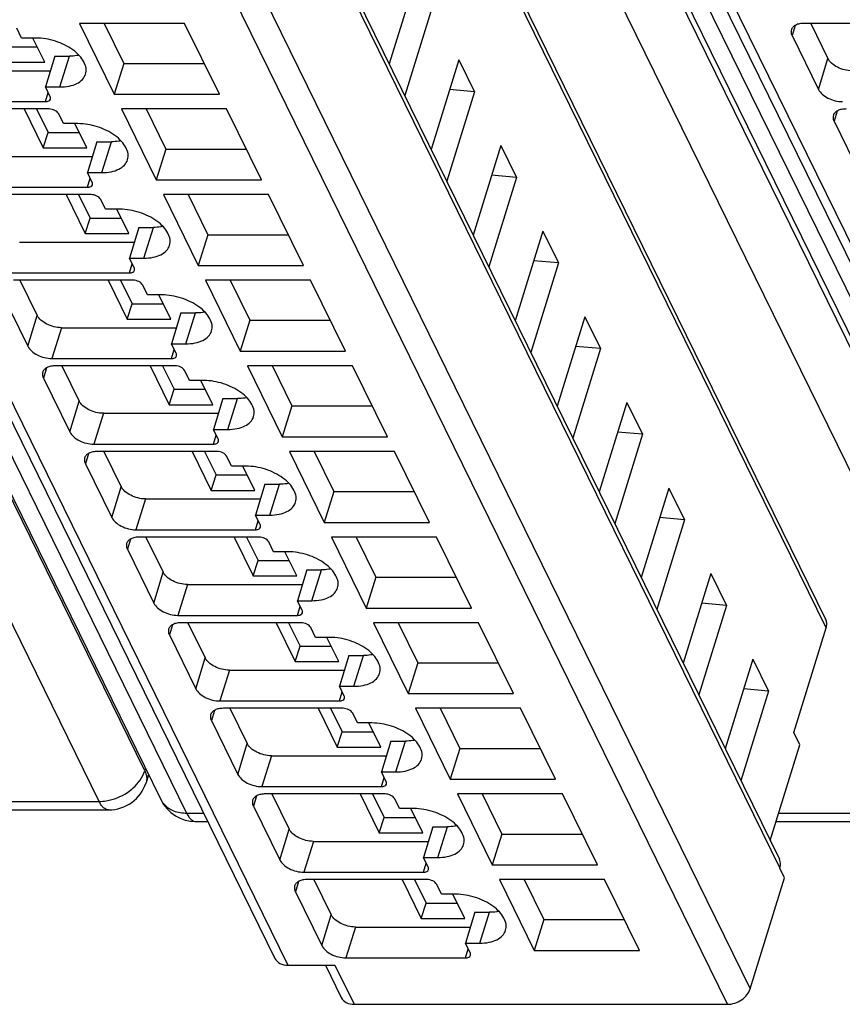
# Model space of a CAD drawing. Header units: millimetres. Extents: x 0 to 594, y 0 to 420.
# Tile 14 of 236: x 180 to 194, y 28 to 45. Entities that reach past the tile are written whole.
import ezdxf

# ---------------------------------------------------------------- set-up
doc = ezdxf.new("R2010")
doc.units = ezdxf.units.MM
doc.header["$LTSCALE"] = 32.67
doc.layers.get('0').update_dxf_attribs({"linetype": 'CONTINUOUS'})

msp = doc.modelspace()

# ---------------------------------------------------------------- linework, layer by layer
at = {"color": 9, "linetype": 'CONTINUOUS'}
for p, q in [((182.20061, 32.30583), (164.35277, 68.6759)), ((197.77452, 32.10772), (179.92668, 68.4778)), ((181.42657, 31.78795), (163.57871, 68.15806)), ((165.06263, 67.95995), (182.91049, 31.58985)), ((197.00048, 31.58985), (179.15263, 67.95995)), ((180.59786, 67.95995), (198.44572, 31.58985)), ((193.74649, 34.72941), (179.22649, 64.31805)), ((192.96261, 30.66302), (178.23925, 60.66606)), ((177.57534, 58.94662), (192.46138, 28.61205)), ((192.07367, 28.35094), (177.18763, 58.68551)), ((170.39013, 58.02246), (184.62542, 29.01399)), ((185.92536, 58.02246), (200.16065, 29.01399)), ((193.22313, 44.93411), (193.16977, 44.76144)), ((180.76338, 43.89119), (180.92476, 44.41341)), ((193.61716, 43.84975), (193.77854, 44.37197)), ((180.51697, 43.64255), (180.56442, 43.7961)), ((193.93489, 43.48369), (193.88153, 43.31102)), ((181.47514, 42.44077), (181.63652, 42.96298)), ((181.22874, 42.19212), (181.27619, 42.34568)), ((182.18691, 40.99034), (182.34828, 41.51256)), ((181.9405, 40.7417), (181.98795, 40.89526)), ((182.89867, 39.53992), (183.06005, 40.06214)), ((180.21723, 39.49848), (180.37861, 40.0207)), ((180.78731, 39.81349), (180.62593, 39.29128)), ((182.65226, 39.29128), (182.69972, 39.44483)), ((180.53496, 39.13242), (180.4816, 38.95975)), ((180.92899, 38.04806), (181.09037, 38.57027)), ((183.61044, 38.0895), (183.77181, 38.61172)), ((181.49907, 38.36307), (181.33769, 37.84085)), ((183.36403, 37.84085), (183.41148, 37.99441)), ((181.24672, 37.682), (181.19336, 37.50933)), ((181.64076, 36.59763), (181.80213, 37.11985)), ((184.3222, 36.63907), (184.48358, 37.16129)), ((182.21084, 36.91265), (182.04946, 36.39043)), ((184.07579, 36.39043), (184.12325, 36.54399)), ((181.95849, 36.23157), (181.90513, 36.0589)), ((185.03396, 35.18865), (185.19534, 35.71087)), ((182.35252, 35.14721), (182.5139, 35.66943)), ((182.9226, 35.46222), (182.76122, 34.94001)), ((184.78756, 34.94001), (184.83501, 35.09356)), ((182.67025, 34.78115), (182.61689, 34.60848)), ((183.06429, 33.69679), (183.22566, 34.219)), ((185.74573, 33.73823), (185.90711, 34.26045)), ((183.63436, 34.0118), (183.47299, 33.48958)), ((185.49932, 33.48958), (185.54677, 33.64314)), ((183.38201, 33.33073), (183.32866, 33.15806)), ((183.77605, 32.24636), (183.93743, 32.76858)), ((186.45749, 32.2878), (186.61887, 32.81002)), ((184.34613, 32.56138), (184.18475, 32.03916)), ((182.21398, 32.34698), (182.20061, 32.30583)), ((186.21109, 32.03916), (186.25854, 32.19272)), ((184.09378, 31.8803), (184.04042, 31.70763)), ((177.40882, 31.78795), (181.42657, 31.78795)), ((182.91049, 31.58985), (183.19889, 31.58985)), ((192.942, 31.58985), (197.00048, 31.58985)), ((187.16926, 30.83738), (187.33064, 31.3596)), ((184.48781, 30.79594), (184.64919, 31.31816)), ((185.05789, 31.11095), (184.89652, 30.58874)), ((186.92285, 30.58874), (186.9703, 30.74229)), ((184.80554, 30.42988), (184.75218, 30.25721)), ((185.19958, 29.34552), (185.36096, 29.86774)), ((187.88102, 29.38696), (188.0424, 29.90918)), ((185.76966, 29.66053), (185.60828, 29.13831)), ((187.63461, 29.13831), (187.68207, 29.29187)), ((185.42367, 29.01399), (185.74905, 28.35094))]:
    msp.add_line(p, q, dxfattribs=at)
at = {"color": 7, "linetype": 'CONTINUOUS'}
for p, q in [((164.62552, 68.18848), (182.47338, 31.81837)), ((180.16075, 68.18848), (198.00861, 31.81837)), ((179.21872, 64.4649), (193.73871, 34.87626)), ((178.23163, 60.80997), (192.95499, 30.80693)), ((170.17158, 58.13672), (184.40686, 29.12825)), ((185.70681, 58.13672), (199.94209, 29.12825)), ((186.81049, 45.79964), (186.34184, 44.2831)), ((187.07486, 45.26091), (186.60621, 43.74437)), ((180.11104, 44.72), (180.0297, 44.88577)), ((181.0943, 44.96865), (181.68404, 43.76687)), ((182.87501, 44.96865), (181.0943, 44.96865)), ((181.51194, 44.96865), (181.84542, 44.28909)), ((183.46476, 43.76687), (182.87501, 44.96865)), ((195.40144, 44.96865), (193.37511, 44.96865)), ((193.48573, 44.96865), (193.77854, 44.37197)), ((180.35666, 44.72), (180.11104, 44.72)), ((180.50604, 44.30981), (180.30475, 44.72)), ((193.16977, 44.76144), (193.61716, 43.84975)), ((179.84988, 44.57092), (180.37791, 44.57092)), ((180.67914, 44.41341), (180.51776, 43.89119)), ((180.67914, 44.41341), (180.92476, 44.41341)), ((179.7692, 44.30981), (180.50604, 44.30981)), ((181.84542, 44.28909), (181.68404, 43.76687)), ((181.84542, 44.28909), (183.20849, 44.28909)), ((187.52225, 44.34921), (187.05361, 42.83268)), ((187.52225, 44.34921), (187.78662, 43.81048)), ((178.65201, 44.16476), (180.6023, 44.16476)), ((180.59911, 43.72543), (180.51776, 43.89119)), ((180.51776, 43.89119), (180.76338, 43.89119)), ((181.68404, 43.76687), (183.46476, 43.76687)), ((187.78662, 43.81048), (187.31798, 42.29395)), ((187.78662, 43.81048), (187.36719, 43.84742)), ((178.49064, 43.64255), (180.51697, 43.64255)), ((180.57798, 43.51822), (178.55164, 43.51822)), ((180.15765, 43.51822), (180.48096, 42.85938)), ((180.36647, 43.51822), (180.56165, 43.12049)), ((180.8228, 43.26958), (180.74146, 43.43534)), ((181.80606, 43.51822), (182.39581, 42.31645)), ((183.58678, 43.51822), (181.80606, 43.51822)), ((182.22371, 43.51822), (182.55719, 42.83866)), ((184.17653, 42.31645), (183.58678, 43.51822)), ((181.06842, 43.26958), (180.8228, 43.26958)), ((181.21781, 42.85938), (181.01651, 43.26958)), ((193.88153, 43.31102), (194.32893, 42.39933)), ((180.48096, 42.85938), (180.56165, 43.12049)), ((180.56165, 43.12049), (181.08968, 43.12049)), ((181.3909, 42.96298), (181.22953, 42.44077)), ((181.3909, 42.96298), (181.63652, 42.96298)), ((188.23402, 42.89879), (187.76537, 41.38225)), ((188.23402, 42.89879), (188.49839, 42.36006)), ((179.36378, 42.71434), (181.31407, 42.71434)), ((180.48096, 42.85938), (181.21781, 42.85938)), ((182.55719, 42.83866), (182.39581, 42.31645)), ((182.55719, 42.83866), (183.92026, 42.83866)), ((181.31087, 42.275), (181.22953, 42.44077)), ((181.22953, 42.44077), (181.47514, 42.44077)), ((188.49839, 42.36006), (188.07895, 42.39699)), ((182.39581, 42.31645), (184.17653, 42.31645)), ((188.49839, 42.36006), (188.02974, 40.84352)), ((179.2024, 42.19212), (181.22874, 42.19212)), ((181.28974, 42.0678), (179.26341, 42.0678)), ((180.86941, 42.0678), (181.19272, 41.40896)), ((181.07823, 42.0678), (181.27341, 41.67007)), ((182.51782, 42.0678), (183.10757, 40.86602)), ((184.29854, 42.0678), (182.51782, 42.0678)), ((182.93547, 42.0678), (183.26895, 41.38824)), ((184.88829, 40.86602), (184.29854, 42.0678)), ((181.53457, 41.81916), (181.45322, 41.98492)), ((181.78018, 41.81916), (181.53457, 41.81916)), ((181.92957, 41.40896), (181.72828, 41.81916)), ((181.19272, 41.40896), (181.27341, 41.67007)), ((181.27341, 41.67007), (181.80144, 41.67007)), ((181.19272, 41.40896), (181.92957, 41.40896)), ((182.10267, 41.51256), (181.94129, 40.99034)), ((182.10267, 41.51256), (182.34828, 41.51256)), ((183.26895, 41.38824), (183.10757, 40.86602)), ((183.26895, 41.38824), (184.63202, 41.38824)), ((188.94578, 41.44837), (188.47714, 39.93183)), ((188.94578, 41.44837), (189.21015, 40.90964)), ((180.07554, 41.26392), (182.02583, 41.26392)), ((182.02264, 40.82458), (181.94129, 40.99034)), ((181.94129, 40.99034), (182.18691, 40.99034)), ((183.10757, 40.86602), (184.88829, 40.86602)), ((189.21015, 40.90964), (188.7415, 39.3931)), ((189.21015, 40.90964), (188.79071, 40.94657)), ((179.91417, 40.7417), (181.9405, 40.7417)), ((182.00151, 40.61738), (179.97517, 40.61738)), ((180.0858, 40.61738), (180.37861, 40.0207)), ((181.58118, 40.61738), (181.90449, 39.95854)), ((181.79, 40.61738), (181.98518, 40.21965)), ((182.24633, 40.36873), (182.16499, 40.5345)), ((183.22959, 40.61738), (183.81934, 39.4156)), ((185.01031, 40.61738), (183.22959, 40.61738)), ((183.64723, 40.61738), (183.98071, 39.93782)), ((185.60005, 39.4156), (185.01031, 40.61738)), ((179.76983, 40.41017), (180.21723, 39.49848)), ((182.49195, 40.36873), (182.24633, 40.36873)), ((182.64134, 39.95854), (182.44004, 40.36873)), ((181.90449, 39.95854), (181.98518, 40.21965)), ((181.98518, 40.21965), (182.5132, 40.21965)), ((182.81443, 40.06214), (182.65306, 39.53992)), ((182.81443, 40.06214), (183.06005, 40.06214)), ((181.90449, 39.95854), (182.64134, 39.95854)), ((183.98071, 39.93782), (183.81934, 39.4156)), ((183.98071, 39.93782), (185.34379, 39.93782)), ((189.65755, 39.99794), (189.1889, 38.48141)), ((189.65755, 39.99794), (189.92191, 39.45921)), ((180.78731, 39.81349), (182.7376, 39.81349)), ((182.7344, 39.37416), (182.65306, 39.53992)), ((182.65306, 39.53992), (182.89867, 39.53992)), ((183.81934, 39.4156), (185.60005, 39.4156)), ((189.92191, 39.45921), (189.45327, 37.94268)), ((189.92191, 39.45921), (189.50248, 39.49615)), ((180.62593, 39.29128), (182.65226, 39.29128)), ((182.71327, 39.16695), (180.68694, 39.16695)), ((180.79756, 39.16695), (181.09037, 38.57027)), ((182.29294, 39.16695), (182.61625, 38.50811)), ((182.50176, 39.16695), (182.69694, 38.76922)), ((182.9581, 38.91831), (182.87675, 39.08407)), ((183.94135, 39.16695), (184.5311, 37.96518)), ((185.72207, 39.16695), (183.94135, 39.16695)), ((184.35702, 39.17099), (184.69248, 38.48739)), ((186.31182, 37.96518), (185.72207, 39.16695)), ((180.4816, 38.95975), (180.92899, 38.04806)), ((183.20371, 38.91831), (182.9581, 38.91831)), ((183.3531, 38.50811), (183.15181, 38.91831)), ((182.61625, 38.50811), (182.69694, 38.76922)), ((182.69694, 38.76922), (183.22497, 38.76922)), ((183.5262, 38.61172), (183.36482, 38.0895)), ((183.5262, 38.61172), (183.77181, 38.61172)), ((190.36931, 38.54752), (189.90066, 37.03098)), ((190.36931, 38.54752), (190.63368, 38.00879)), ((182.61625, 38.50811), (183.3531, 38.50811)), ((184.69248, 38.48739), (184.5311, 37.96518)), ((184.69248, 38.48739), (186.05555, 38.48739)), ((181.49907, 38.36307), (183.44936, 38.36307)), ((183.44616, 37.92373), (183.36482, 38.0895)), ((183.36482, 38.0895), (183.61044, 38.0895)), ((190.63368, 38.00879), (190.21424, 38.04572)), ((184.5311, 37.96518), (186.31182, 37.96518)), ((190.63368, 38.00879), (190.16503, 36.49225)), ((181.33769, 37.84085), (183.36403, 37.84085)), ((183.42504, 37.71653), (181.3987, 37.71653)), ((181.50933, 37.71653), (181.80213, 37.11985)), ((183.00471, 37.71653), (183.32802, 37.05769)), ((183.21353, 37.71653), (183.40871, 37.3188)), ((184.65312, 37.71653), (185.24287, 36.51475)), ((186.43384, 37.71653), (184.65312, 37.71653)), ((185.07076, 37.71653), (185.40424, 37.03697)), ((187.02358, 36.51475), (186.43384, 37.71653)), ((183.66986, 37.46789), (183.58852, 37.63365)), ((181.19336, 37.50933), (181.64076, 36.59763)), ((183.91548, 37.46789), (183.66986, 37.46789)), ((184.06487, 37.05769), (183.86357, 37.46789)), ((183.32802, 37.05769), (183.40871, 37.3188)), ((183.40871, 37.3188), (183.93673, 37.3188)), ((183.32802, 37.05769), (184.06487, 37.05769)), ((184.23796, 37.16129), (184.07658, 36.63907)), ((184.23796, 37.16129), (184.48358, 37.16129)), ((185.40424, 37.03697), (185.24287, 36.51475)), ((185.40424, 37.03697), (186.76732, 37.03697)), ((191.08107, 37.0971), (190.61243, 35.58056)), ((191.08107, 37.0971), (191.34544, 36.55837)), ((182.21084, 36.91265), (184.16112, 36.91265)), ((184.15793, 36.47331), (184.07658, 36.63907)), ((184.07658, 36.63907), (184.3222, 36.63907)), ((191.34544, 36.55837), (190.8768, 35.04183)), ((191.34544, 36.55837), (190.92601, 36.5953)), ((182.04946, 36.39043), (184.07579, 36.39043)), ((185.24287, 36.51475), (187.02358, 36.51475)), ((184.1368, 36.26611), (182.11047, 36.26611)), ((182.22109, 36.26611), (182.5139, 35.66943)), ((183.71647, 36.26611), (184.03978, 35.60727)), ((183.92529, 36.26611), (184.12047, 35.86838)), ((185.36488, 36.26611), (185.95463, 35.06433)), ((187.1456, 36.26611), (185.36488, 36.26611)), ((185.78253, 36.26611), (186.11601, 35.58655)), ((187.73535, 35.06433), (187.1456, 36.26611)), ((181.90513, 36.0589), (182.35252, 35.14721)), ((184.38163, 36.01746), (184.30028, 36.18323)), ((184.03978, 35.60727), (184.12047, 35.86838)), ((184.12047, 35.86838), (184.6485, 35.86838)), ((184.62724, 36.01746), (184.38163, 36.01746)), ((184.77663, 35.60727), (184.57534, 36.01746)), ((184.94973, 35.71087), (184.78835, 35.18865)), ((184.94973, 35.71087), (185.19534, 35.71087)), ((184.03978, 35.60727), (184.77663, 35.60727)), ((186.11601, 35.58655), (185.95463, 35.06433)), ((186.11601, 35.58655), (187.47908, 35.58655)), ((191.79284, 35.64667), (191.32419, 34.13014)), ((191.79284, 35.64667), (192.05721, 35.10795)), ((182.9226, 35.46222), (184.87289, 35.46222)), ((184.86969, 35.02289), (184.78835, 35.18865)), ((184.78835, 35.18865), (185.03396, 35.18865)), ((185.95463, 35.06433), (187.73535, 35.06433)), ((192.05721, 35.10795), (191.58856, 33.59141)), ((192.05721, 35.10795), (191.63777, 35.14488)), ((182.76122, 34.94001), (184.78756, 34.94001)), ((184.84857, 34.81568), (182.82223, 34.81568)), ((182.93286, 34.81568), (183.22566, 34.219)), ((184.42823, 34.81568), (184.75155, 34.15684)), ((184.63706, 34.81568), (184.83224, 34.41795)), ((185.09339, 34.56704), (185.01205, 34.7328)), ((186.07665, 34.81568), (186.66639, 33.61391)), ((187.85736, 34.81568), (186.07665, 34.81568)), ((186.49429, 34.81568), (186.82777, 34.13612)), ((188.44711, 33.61391), (187.85736, 34.81568)), ((193.1978, 32.95387), (193.74649, 34.72941)), ((182.61689, 34.60848), (183.06429, 33.69679)), ((185.33901, 34.56704), (185.09339, 34.56704)), ((185.4884, 34.15684), (185.2871, 34.56704)), ((184.75155, 34.15684), (184.83224, 34.41795)), ((184.83224, 34.41795), (185.36026, 34.41795)), ((185.66149, 34.26045), (185.50011, 33.73823)), ((185.66149, 34.26045), (185.90711, 34.26045)), ((192.5046, 34.19625), (192.03596, 32.67971)), ((192.5046, 34.19625), (192.76897, 33.65752)), ((184.75155, 34.15684), (185.4884, 34.15684)), ((186.82777, 34.13612), (186.66639, 33.61391)), ((186.82777, 34.13612), (188.19084, 34.13612)), ((183.63436, 34.0118), (185.58465, 34.0118)), ((185.58146, 33.57246), (185.50011, 33.73823)), ((185.50011, 33.73823), (185.74573, 33.73823)), ((192.76897, 33.65752), (192.34954, 33.69445)), ((186.66639, 33.61391), (188.44711, 33.61391)), ((192.76897, 33.65752), (192.30121, 32.13919)), ((183.47299, 33.48958), (185.49932, 33.48958)), ((185.56033, 33.36526), (183.534, 33.36526)), ((183.64462, 33.36526), (183.93743, 32.76858)), ((185.14, 33.36526), (185.46331, 32.70642)), ((185.34882, 33.36526), (185.544, 32.96753)), ((186.78841, 33.36526), (187.37816, 32.16348)), ((188.56913, 33.36526), (186.78841, 33.36526)), ((187.20606, 33.36526), (187.53954, 32.6857)), ((189.15888, 32.16348), (188.56913, 33.36526)), ((185.80515, 33.11662), (185.72381, 33.28238)), ((183.32866, 33.15806), (183.77605, 32.24636)), ((186.05077, 33.11662), (185.80515, 33.11662)), ((186.20016, 32.70642), (185.99886, 33.11662)), ((185.46331, 32.70642), (185.544, 32.96753)), ((185.544, 32.96753), (186.07203, 32.96753)), ((193.29948, 32.74667), (193.1978, 32.95387)), ((185.46331, 32.70642), (186.20016, 32.70642)), ((186.37325, 32.81002), (186.21188, 32.2878)), ((186.37325, 32.81002), (186.61887, 32.81002)), ((192.79856, 31.12569), (193.29948, 32.74667)), ((184.34613, 32.56138), (186.29642, 32.56138)), ((187.53954, 32.6857), (187.37816, 32.16348)), ((187.53954, 32.6857), (188.90261, 32.6857)), ((182.26626, 32.24043), (182.22198, 32.10415)), ((186.29322, 32.12204), (186.21188, 32.2878)), ((186.21188, 32.2878), (186.45749, 32.2878)), ((184.18475, 32.03916), (186.21109, 32.03916)), ((187.37816, 32.16348), (189.15888, 32.16348)), ((186.27209, 31.91484), (184.24576, 31.91484)), ((184.35638, 31.91484), (184.64919, 31.31816)), ((185.85176, 31.91484), (186.17508, 31.256)), ((186.06059, 31.91484), (186.25576, 31.51711)), ((187.50018, 31.91484), (188.08992, 30.71306)), ((189.28089, 31.91484), (187.50018, 31.91484)), ((187.91782, 31.91484), (188.2513, 31.23528)), ((189.87064, 30.71306), (189.28089, 31.91484)), ((184.04042, 31.70763), (184.48781, 30.79594)), ((186.51692, 31.66619), (186.43557, 31.83196)), ((177.36418, 31.6435), (181.58795, 31.6435)), ((186.76254, 31.66619), (186.51692, 31.66619)), ((186.91192, 31.256), (186.71063, 31.66619)), ((183.07187, 31.4454), (183.26977, 31.4454)), ((186.17508, 31.256), (186.25576, 31.51711)), ((186.25576, 31.51711), (186.78379, 31.51711)), ((187.08502, 31.3596), (186.92364, 30.83738)), ((187.08502, 31.3596), (187.33064, 31.3596)), ((192.89736, 31.4454), (197.16186, 31.4454)), ((186.17508, 31.256), (186.91192, 31.256)), ((188.2513, 31.23528), (188.08992, 30.71306)), ((188.2513, 31.23528), (189.61437, 31.23528)), ((185.05789, 31.11095), (187.00818, 31.11095)), ((187.00499, 30.67162), (186.92364, 30.83738)), ((186.92364, 30.83738), (187.16926, 30.83738)), ((188.08992, 30.71306), (189.87064, 30.71306)), ((184.89652, 30.58874), (186.92285, 30.58874)), ((192.96099, 30.6578), (192.96261, 30.66302)), ((193.04234, 30.49203), (192.96099, 30.6578)), ((186.98386, 30.46442), (184.95752, 30.46442)), ((185.06815, 30.46442), (185.36096, 29.86774)), ((186.56353, 30.46442), (186.88684, 29.80557)), ((186.77235, 30.46442), (186.96753, 30.06668)), ((187.22868, 30.21577), (187.14734, 30.38153)), ((188.21194, 30.46442), (188.80169, 29.26264)), ((189.99266, 30.46442), (188.21194, 30.46442)), ((188.62958, 30.46442), (188.96306, 29.78485)), ((190.58241, 29.26264), (189.99266, 30.46442)), ((192.46138, 28.61205), (193.04234, 30.49203)), ((184.75218, 30.25721), (185.19958, 29.34552)), ((187.4743, 30.21577), (187.22868, 30.21577)), ((187.62369, 29.80557), (187.42239, 30.21577)), ((186.88684, 29.80557), (186.96753, 30.06668)), ((186.96753, 30.06668), (187.49555, 30.06668)), ((187.79678, 29.90918), (187.63541, 29.38696)), ((187.79678, 29.90918), (188.0424, 29.90918)), ((186.88684, 29.80557), (187.62369, 29.80557)), ((188.96306, 29.78485), (188.80169, 29.26264)), ((188.96306, 29.78485), (190.32614, 29.78485)), ((185.76966, 29.66053), (187.71995, 29.66053)), ((187.71675, 29.2212), (187.63541, 29.38696)), ((187.63541, 29.38696), (187.88102, 29.38696)), ((188.80169, 29.26264), (190.58241, 29.26264)), ((185.60828, 29.13831), (187.63461, 29.13831)), ((184.62542, 29.01399), (185.42367, 29.01399)), ((185.26119, 29.01399), (185.5305, 28.4652)), ((185.74905, 28.35094), (192.07367, 28.35094))]:
    msp.add_line(p, q, dxfattribs=at)
for centre, radius, start, end in [((181.58795, 32.31017), 0.66667, 269.996931, 341.969103), ((183.07187, 32.11206), 0.66667, 206.035698, 270.002925), ((192.73739, 30.73281), 0.23578, 342.783007, 349.631851)]:
    msp.add_arc(centre, radius, start, end, dxfattribs=at)
for points, knots in [([(193.37511, 44.96865), (193.34902, 44.96865), (193.29987, 44.9645), (193.23383, 44.94376), (193.18351, 44.90925), (193.16345, 44.87645), (193.15832, 44.85986)], [0, 0, 0, 0, 0.30375974, 0.56999726, 0.79778841, 1, 1, 1, 1]), ([(181.19695, 44.10877), (181.20677, 44.1406), (181.21133, 44.2137), (181.17188, 44.3228), (181.0936, 44.42803), (180.93885, 44.5614), (180.69036, 44.68085), (180.46805, 44.72), (180.35666, 44.72)], [0, 0, 0, 0, 0.08651326, 0.18324425, 0.2955517, 0.42361951, 0.71069026, 1, 1, 1, 1]), ([(193.15832, 44.85986), (193.15599, 44.85232), (193.14952, 44.81917), (193.15849, 44.78444), (193.16977, 44.76144)], [0, 0, 0, 0, 0.23564532, 1, 1, 1, 1]), ([(181.08519, 44.42927), (181.07259, 44.4266), (181.01963, 44.41704), (180.96567, 44.41341), (180.92476, 44.41341)], [0, 0, 0, 0, 0.23947121, 1, 1, 1, 1]), ([(194.18724, 44.16476), (194.1025, 44.16476), (193.9758, 44.19733), (193.84241, 44.28397), (193.79335, 44.34179), (193.77854, 44.37197)], [0, 0, 0, 0, 0.53501664, 0.78777233, 1, 1, 1, 1]), ([(180.76338, 43.89119), (180.81556, 43.89119), (180.91385, 43.89949), (181.04594, 43.94098), (181.1466, 44.00996), (181.18669, 44.07558), (181.19695, 44.10877)], [0, 0, 0, 0, 0.30376172, 0.57000494, 0.79777765, 1, 1, 1, 1]), ([(180.60369, 43.68606), (180.60656, 43.69535), (180.60578, 43.70978), (180.60072, 43.72215), (180.59911, 43.72543)], [0, 0, 0, 0, 0.72677454, 1, 1, 1, 1]), ([(193.61716, 43.84975), (193.63197, 43.81957), (193.68103, 43.76175), (193.81442, 43.67511), (193.94112, 43.64255), (194.02587, 43.64255)], [0, 0, 0, 0, 0.21222789, 0.46498369, 1, 1, 1, 1]), ([(180.51697, 43.64255), (180.53643, 43.64255), (180.5712, 43.64652), (180.59941, 43.67225), (180.60369, 43.68606)], [0, 0, 0, 0, 0.57363204, 1, 1, 1, 1]), ([(180.74146, 43.43534), (180.72864, 43.46147), (180.67435, 43.50243), (180.61188, 43.51822), (180.57798, 43.51822)], [0, 0, 0, 0, 0.46198205, 1, 1, 1, 1]), ([(193.87008, 43.40944), (193.86775, 43.40189), (193.86129, 43.36875), (193.87025, 43.33401), (193.88153, 43.31102)], [0, 0, 0, 0, 0.23564532, 1, 1, 1, 1]), ([(194.08687, 43.51822), (194.06078, 43.51822), (194.01164, 43.51407), (193.94559, 43.49333), (193.89527, 43.45883), (193.87521, 43.42603), (193.87008, 43.40944)], [0, 0, 0, 0, 0.30375974, 0.56999726, 0.79778841, 1, 1, 1, 1]), ([(181.90871, 42.65835), (181.91854, 42.69018), (181.92309, 42.76328), (181.88365, 42.87237), (181.80536, 42.9776), (181.65061, 43.11098), (181.40212, 43.23042), (181.17981, 43.26958), (181.06842, 43.26958)], [0, 0, 0, 0, 0.08651326, 0.18324425, 0.2955517, 0.42361951, 0.71069026, 1, 1, 1, 1]), ([(181.79695, 42.97885), (181.78435, 42.97618), (181.73139, 42.96662), (181.67743, 42.96298), (181.63652, 42.96298)], [0, 0, 0, 0, 0.23947121, 1, 1, 1, 1]), ([(181.47514, 42.44077), (181.52732, 42.44077), (181.62562, 42.44906), (181.7577, 42.49056), (181.85836, 42.55954), (181.89846, 42.62516), (181.90871, 42.65835)], [0, 0, 0, 0, 0.30376172, 0.57000494, 0.79777765, 1, 1, 1, 1]), ([(181.22874, 42.19212), (181.24819, 42.19212), (181.28297, 42.1961), (181.31117, 42.22182), (181.31545, 42.23564)], [0, 0, 0, 0, 0.57363204, 1, 1, 1, 1]), ([(181.31545, 42.23564), (181.31833, 42.24493), (181.31754, 42.25936), (181.31248, 42.27172), (181.31087, 42.275)], [0, 0, 0, 0, 0.72677454, 1, 1, 1, 1]), ([(181.45322, 41.98492), (181.4404, 42.01105), (181.38611, 42.05201), (181.32364, 42.0678), (181.28974, 42.0678)], [0, 0, 0, 0, 0.46198205, 1, 1, 1, 1]), ([(182.62047, 41.20792), (182.6303, 41.23975), (182.63486, 41.31286), (182.59541, 41.42195), (182.51713, 41.52718), (182.36237, 41.66056), (182.11389, 41.78), (181.89158, 41.81916), (181.78018, 41.81916)], [0, 0, 0, 0, 0.08651326, 0.18324425, 0.2955517, 0.42361951, 0.71069026, 1, 1, 1, 1]), ([(182.50872, 41.52843), (182.49612, 41.52576), (182.44316, 41.5162), (182.3892, 41.51256), (182.34828, 41.51256)], [0, 0, 0, 0, 0.23947121, 1, 1, 1, 1]), ([(182.18691, 40.99034), (182.23909, 40.99034), (182.33738, 40.99864), (182.46946, 41.04013), (182.57012, 41.10911), (182.61022, 41.17473), (182.62047, 41.20792)], [0, 0, 0, 0, 0.30376172, 0.57000494, 0.79777765, 1, 1, 1, 1]), ([(181.9405, 40.7417), (181.95996, 40.7417), (181.99473, 40.74567), (182.02294, 40.7714), (182.02721, 40.78522)], [0, 0, 0, 0, 0.57363204, 1, 1, 1, 1]), ([(182.02721, 40.78522), (182.03009, 40.79451), (182.02931, 40.80894), (182.02425, 40.8213), (182.02264, 40.82458)], [0, 0, 0, 0, 0.72677454, 1, 1, 1, 1]), ([(182.16499, 40.5345), (182.15217, 40.56063), (182.09788, 40.60159), (182.0354, 40.61738), (182.00151, 40.61738)], [0, 0, 0, 0, 0.46198205, 1, 1, 1, 1]), ([(183.33224, 39.7575), (183.34207, 39.78933), (183.34662, 39.86243), (183.30717, 39.97153), (183.22889, 40.07676), (183.07414, 40.21013), (182.82565, 40.32958), (182.60334, 40.36873), (182.49195, 40.36873)], [0, 0, 0, 0, 0.08651326, 0.18324425, 0.2955517, 0.42361951, 0.71069026, 1, 1, 1, 1]), ([(183.22048, 40.078), (183.20788, 40.07533), (183.15492, 40.06577), (183.10096, 40.06214), (183.06005, 40.06214)], [0, 0, 0, 0, 0.23947121, 1, 1, 1, 1]), ([(180.78731, 39.81349), (180.70257, 39.81349), (180.57586, 39.84606), (180.44247, 39.9327), (180.39341, 39.99052), (180.37861, 40.0207)], [0, 0, 0, 0, 0.53501664, 0.78777233, 1, 1, 1, 1]), ([(182.89867, 39.53992), (182.95085, 39.53992), (183.04915, 39.54822), (183.18123, 39.58971), (183.28189, 39.65869), (183.32199, 39.72431), (183.33224, 39.7575)], [0, 0, 0, 0, 0.30376172, 0.57000494, 0.79777765, 1, 1, 1, 1]), ([(180.21723, 39.49848), (180.23204, 39.4683), (180.2811, 39.41048), (180.41448, 39.32384), (180.54119, 39.29128), (180.62593, 39.29128)], [0, 0, 0, 0, 0.21222789, 0.46498369, 1, 1, 1, 1]), ([(182.73898, 39.33479), (182.74186, 39.34408), (182.74107, 39.35851), (182.73601, 39.37088), (182.7344, 39.37416)], [0, 0, 0, 0, 0.72677454, 1, 1, 1, 1]), ([(182.65226, 39.29128), (182.67172, 39.29128), (182.7065, 39.29525), (182.7347, 39.32098), (182.73898, 39.33479)], [0, 0, 0, 0, 0.57363204, 1, 1, 1, 1]), ([(180.47015, 39.05817), (180.46782, 39.05062), (180.46135, 39.01748), (180.47031, 38.98275), (180.4816, 38.95975)], [0, 0, 0, 0, 0.23564532, 1, 1, 1, 1]), ([(180.68694, 39.16695), (180.66085, 39.16695), (180.6117, 39.1628), (180.54566, 39.14206), (180.49534, 39.10756), (180.47527, 39.07476), (180.47015, 39.05817)], [0, 0, 0, 0, 0.30375974, 0.56999726, 0.79778841, 1, 1, 1, 1]), ([(182.87675, 39.08407), (182.86393, 39.1102), (182.80964, 39.15117), (182.74717, 39.16695), (182.71327, 39.16695)], [0, 0, 0, 0, 0.46198205, 1, 1, 1, 1]), ([(184.044, 38.30708), (184.05383, 38.33891), (184.05839, 38.41201), (184.01894, 38.5211), (183.94066, 38.62633), (183.7859, 38.75971), (183.53741, 38.87915), (183.31511, 38.91831), (183.20371, 38.91831)], [0, 0, 0, 0, 0.08651326, 0.18324425, 0.2955517, 0.42361951, 0.71069026, 1, 1, 1, 1]), ([(181.49907, 38.36307), (181.41433, 38.36307), (181.28763, 38.39564), (181.15424, 38.48228), (181.10518, 38.5401), (181.09037, 38.57027)], [0, 0, 0, 0, 0.53501664, 0.78777233, 1, 1, 1, 1]), ([(183.93225, 38.62758), (183.91964, 38.62491), (183.86669, 38.61535), (183.81273, 38.61172), (183.77181, 38.61172)], [0, 0, 0, 0, 0.23947121, 1, 1, 1, 1]), ([(183.61044, 38.0895), (183.66262, 38.0895), (183.76091, 38.09779), (183.89299, 38.13929), (183.99365, 38.20827), (184.03375, 38.27389), (184.044, 38.30708)], [0, 0, 0, 0, 0.30376172, 0.57000494, 0.79777765, 1, 1, 1, 1]), ([(180.92899, 38.04806), (180.9438, 38.01788), (180.99286, 37.96006), (181.12625, 37.87342), (181.25295, 37.84085), (181.33769, 37.84085)], [0, 0, 0, 0, 0.21222789, 0.46498369, 1, 1, 1, 1]), ([(183.36403, 37.84085), (183.38349, 37.84085), (183.41826, 37.84483), (183.44646, 37.87055), (183.45074, 37.88437)], [0, 0, 0, 0, 0.57363204, 1, 1, 1, 1]), ([(183.45074, 37.88437), (183.45362, 37.89366), (183.45283, 37.90809), (183.44777, 37.92045), (183.44616, 37.92373)], [0, 0, 0, 0, 0.72677454, 1, 1, 1, 1]), ([(181.3987, 37.71653), (181.37261, 37.71653), (181.32347, 37.71238), (181.25742, 37.69164), (181.2071, 37.65714), (181.18704, 37.62434), (181.18191, 37.60774)], [0, 0, 0, 0, 0.30375974, 0.56999726, 0.79778841, 1, 1, 1, 1]), ([(183.58852, 37.63365), (183.57569, 37.65978), (183.5214, 37.70074), (183.45893, 37.71653), (183.42504, 37.71653)], [0, 0, 0, 0, 0.46198205, 1, 1, 1, 1]), ([(181.18191, 37.60774), (181.17958, 37.6002), (181.17311, 37.56705), (181.18208, 37.53232), (181.19336, 37.50933)], [0, 0, 0, 0, 0.23564532, 1, 1, 1, 1]), ([(184.75577, 36.85665), (184.7656, 36.88848), (184.77015, 36.96159), (184.7307, 37.07068), (184.65242, 37.17591), (184.49767, 37.30929), (184.24918, 37.42873), (184.02687, 37.46789), (183.91548, 37.46789)], [0, 0, 0, 0, 0.08651326, 0.18324425, 0.2955517, 0.42361951, 0.71069026, 1, 1, 1, 1]), ([(182.21084, 36.91265), (182.1261, 36.91265), (181.99939, 36.94522), (181.866, 37.03186), (181.81694, 37.08967), (181.80213, 37.11985)], [0, 0, 0, 0, 0.53501664, 0.78777233, 1, 1, 1, 1]), ([(184.64401, 37.17716), (184.63141, 37.17449), (184.57845, 37.16493), (184.52449, 37.16129), (184.48358, 37.16129)], [0, 0, 0, 0, 0.23947121, 1, 1, 1, 1]), ([(184.3222, 36.63907), (184.37438, 36.63907), (184.47268, 36.64737), (184.60476, 36.68886), (184.70542, 36.75784), (184.74552, 36.82346), (184.75577, 36.85665)], [0, 0, 0, 0, 0.30376172, 0.57000494, 0.79777765, 1, 1, 1, 1]), ([(181.64076, 36.59763), (181.65557, 36.56746), (181.70463, 36.50964), (181.83801, 36.423), (181.96472, 36.39043), (182.04946, 36.39043)], [0, 0, 0, 0, 0.21222789, 0.46498369, 1, 1, 1, 1]), ([(184.07579, 36.39043), (184.09525, 36.39043), (184.13002, 36.3944), (184.15823, 36.42013), (184.16251, 36.43395)], [0, 0, 0, 0, 0.57363204, 1, 1, 1, 1]), ([(184.16251, 36.43395), (184.16538, 36.44324), (184.1646, 36.45767), (184.15954, 36.47003), (184.15793, 36.47331)], [0, 0, 0, 0, 0.72677454, 1, 1, 1, 1]), ([(182.11047, 36.26611), (182.08438, 36.26611), (182.03523, 36.26196), (181.96918, 36.24122), (181.91887, 36.20672), (181.8988, 36.17391), (181.89368, 36.15732)], [0, 0, 0, 0, 0.30375974, 0.56999726, 0.79778841, 1, 1, 1, 1]), ([(184.30028, 36.18323), (184.28746, 36.20936), (184.23317, 36.25032), (184.1707, 36.26611), (184.1368, 36.26611)], [0, 0, 0, 0, 0.46198205, 1, 1, 1, 1]), ([(181.89368, 36.15732), (181.89134, 36.14978), (181.88488, 36.11663), (181.89384, 36.0819), (181.90513, 36.0589)], [0, 0, 0, 0, 0.23564532, 1, 1, 1, 1]), ([(185.46753, 35.40623), (185.47736, 35.43806), (185.48192, 35.51116), (185.44247, 35.62026), (185.36419, 35.72549), (185.20943, 35.85886), (184.96094, 35.97831), (184.73864, 36.01746), (184.62724, 36.01746)], [0, 0, 0, 0, 0.08651326, 0.18324425, 0.2955517, 0.42361951, 0.71069026, 1, 1, 1, 1]), ([(185.35578, 35.72673), (185.34317, 35.72406), (185.29021, 35.7145), (185.23625, 35.71087), (185.19534, 35.71087)], [0, 0, 0, 0, 0.23947121, 1, 1, 1, 1]), ([(182.9226, 35.46222), (182.83786, 35.46222), (182.71115, 35.49479), (182.57777, 35.58143), (182.52871, 35.63925), (182.5139, 35.66943)], [0, 0, 0, 0, 0.53501664, 0.78777233, 1, 1, 1, 1]), ([(185.03396, 35.18865), (185.08615, 35.18865), (185.18444, 35.19695), (185.31652, 35.23844), (185.41718, 35.30742), (185.45728, 35.37304), (185.46753, 35.40623)], [0, 0, 0, 0, 0.30376172, 0.57000494, 0.79777765, 1, 1, 1, 1]), ([(182.35252, 35.14721), (182.36733, 35.11703), (182.41639, 35.05921), (182.54978, 34.97257), (182.67648, 34.94001), (182.76122, 34.94001)], [0, 0, 0, 0, 0.21222789, 0.46498369, 1, 1, 1, 1]), ([(184.78756, 34.94001), (184.80702, 34.94001), (184.84179, 34.94398), (184.86999, 34.96971), (184.87427, 34.98352)], [0, 0, 0, 0, 0.57363204, 1, 1, 1, 1]), ([(184.87427, 34.98352), (184.87715, 34.99281), (184.87636, 35.00724), (184.8713, 35.01961), (184.86969, 35.02289)], [0, 0, 0, 0, 0.72677454, 1, 1, 1, 1]), ([(193.74649, 34.72941), (193.75411, 34.75409), (193.76173, 34.80461), (193.74932, 34.85463), (193.73871, 34.87626)], [0, 0, 0, 0, 0.51736268, 1, 1, 1, 1]), ([(182.60544, 34.7069), (182.60311, 34.69935), (182.59664, 34.66621), (182.60561, 34.63148), (182.61689, 34.60848)], [0, 0, 0, 0, 0.23564532, 1, 1, 1, 1]), ([(182.82223, 34.81568), (182.79614, 34.81568), (182.74699, 34.81153), (182.68095, 34.79079), (182.63063, 34.75629), (182.61057, 34.72349), (182.60544, 34.7069)], [0, 0, 0, 0, 0.30375974, 0.56999726, 0.79778841, 1, 1, 1, 1]), ([(185.01205, 34.7328), (184.99922, 34.75893), (184.94493, 34.7999), (184.88246, 34.81568), (184.84857, 34.81568)], [0, 0, 0, 0, 0.46198205, 1, 1, 1, 1]), ([(186.1793, 33.95581), (186.18913, 33.98764), (186.19368, 34.06074), (186.15423, 34.16983), (186.07595, 34.27506), (185.9212, 34.40844), (185.67271, 34.52788), (185.4504, 34.56704), (185.33901, 34.56704)], [0, 0, 0, 0, 0.08651326, 0.18324425, 0.2955517, 0.42361951, 0.71069026, 1, 1, 1, 1]), ([(183.63436, 34.0118), (183.54962, 34.0118), (183.42292, 34.04437), (183.28953, 34.13101), (183.24047, 34.18883), (183.22566, 34.219)], [0, 0, 0, 0, 0.53501664, 0.78777233, 1, 1, 1, 1]), ([(186.06754, 34.27631), (186.05494, 34.27364), (186.00198, 34.26408), (185.94802, 34.26045), (185.90711, 34.26045)], [0, 0, 0, 0, 0.23947121, 1, 1, 1, 1]), ([(185.74573, 33.73823), (185.79791, 33.73823), (185.89621, 33.74652), (186.02829, 33.78802), (186.12895, 33.857), (186.16905, 33.92262), (186.1793, 33.95581)], [0, 0, 0, 0, 0.30376172, 0.57000494, 0.79777765, 1, 1, 1, 1]), ([(183.06429, 33.69679), (183.07909, 33.66661), (183.12815, 33.60879), (183.26154, 33.52215), (183.38825, 33.48958), (183.47299, 33.48958)], [0, 0, 0, 0, 0.21222789, 0.46498369, 1, 1, 1, 1]), ([(185.49932, 33.48958), (185.51878, 33.48958), (185.55355, 33.49356), (185.58176, 33.51928), (185.58604, 33.5331)], [0, 0, 0, 0, 0.57363204, 1, 1, 1, 1]), ([(185.58604, 33.5331), (185.58891, 33.54239), (185.58813, 33.55682), (185.58307, 33.56918), (185.58146, 33.57246)], [0, 0, 0, 0, 0.72677454, 1, 1, 1, 1]), ([(183.534, 33.36526), (183.50791, 33.36526), (183.45876, 33.36111), (183.39271, 33.34037), (183.34239, 33.30587), (183.32233, 33.27307), (183.3172, 33.25647)], [0, 0, 0, 0, 0.30375974, 0.56999726, 0.79778841, 1, 1, 1, 1]), ([(185.72381, 33.28238), (185.71099, 33.30851), (185.6567, 33.34947), (185.59423, 33.36526), (185.56033, 33.36526)], [0, 0, 0, 0, 0.46198205, 1, 1, 1, 1]), ([(183.3172, 33.25647), (183.31487, 33.24893), (183.30841, 33.21578), (183.31737, 33.18105), (183.32866, 33.15806)], [0, 0, 0, 0, 0.23564532, 1, 1, 1, 1]), ([(186.89106, 32.50539), (186.90089, 32.53721), (186.90544, 32.61032), (186.866, 32.71941), (186.78771, 32.82464), (186.63296, 32.95802), (186.38447, 33.07746), (186.16216, 33.11662), (186.05077, 33.11662)], [0, 0, 0, 0, 0.08651326, 0.18324425, 0.2955517, 0.42361951, 0.71069026, 1, 1, 1, 1]), ([(184.34613, 32.56138), (184.26139, 32.56138), (184.13468, 32.59395), (184.0013, 32.68059), (183.95224, 32.7384), (183.93743, 32.76858)], [0, 0, 0, 0, 0.53501664, 0.78777233, 1, 1, 1, 1]), ([(186.7793, 32.82589), (186.7667, 32.82322), (186.71374, 32.81366), (186.65978, 32.81002), (186.61887, 32.81002)], [0, 0, 0, 0, 0.23947121, 1, 1, 1, 1]), ([(186.45749, 32.2878), (186.50967, 32.2878), (186.60797, 32.2961), (186.74005, 32.33759), (186.84071, 32.40657), (186.88081, 32.47219), (186.89106, 32.50539)], [0, 0, 0, 0, 0.30376172, 0.57000494, 0.79777765, 1, 1, 1, 1]), ([(183.77605, 32.24636), (183.79086, 32.21619), (183.83992, 32.15837), (183.97331, 32.07173), (184.10001, 32.03916), (184.18475, 32.03916)], [0, 0, 0, 0, 0.21222789, 0.46498369, 1, 1, 1, 1]), ([(186.21109, 32.03916), (186.23055, 32.03916), (186.26532, 32.04313), (186.29352, 32.06886), (186.2978, 32.08268)], [0, 0, 0, 0, 0.57363204, 1, 1, 1, 1]), ([(186.2978, 32.08268), (186.30068, 32.09197), (186.29989, 32.1064), (186.29483, 32.11876), (186.29322, 32.12204)], [0, 0, 0, 0, 0.72677454, 1, 1, 1, 1]), ([(184.24576, 31.91484), (184.21967, 31.91484), (184.17052, 31.91069), (184.10448, 31.88995), (184.05416, 31.85545), (184.0341, 31.82264), (184.02897, 31.80605)], [0, 0, 0, 0, 0.30375974, 0.56999726, 0.79778841, 1, 1, 1, 1]), ([(186.43557, 31.83196), (186.42275, 31.85809), (186.36846, 31.89905), (186.30599, 31.91484), (186.27209, 31.91484)], [0, 0, 0, 0, 0.46198205, 1, 1, 1, 1]), ([(184.02897, 31.80605), (184.02664, 31.79851), (184.02017, 31.76536), (184.02914, 31.73063), (184.04042, 31.70763)], [0, 0, 0, 0, 0.23564532, 1, 1, 1, 1]), ([(187.60282, 31.05496), (187.61265, 31.08679), (187.61721, 31.15989), (187.57776, 31.26899), (187.49948, 31.37422), (187.34473, 31.50759), (187.09624, 31.62704), (186.87393, 31.66619), (186.76254, 31.66619)], [0, 0, 0, 0, 0.08651326, 0.18324425, 0.2955517, 0.42361951, 0.71069026, 1, 1, 1, 1]), ([(187.49107, 31.37546), (187.47847, 31.37279), (187.42551, 31.36323), (187.37155, 31.3596), (187.33064, 31.3596)], [0, 0, 0, 0, 0.23947121, 1, 1, 1, 1]), ([(185.05789, 31.11095), (184.97315, 31.11095), (184.84645, 31.14352), (184.71306, 31.23016), (184.664, 31.28798), (184.64919, 31.31816)], [0, 0, 0, 0, 0.53501664, 0.78777233, 1, 1, 1, 1]), ([(187.16926, 30.83738), (187.22144, 30.83738), (187.31973, 30.84568), (187.45182, 30.88717), (187.55247, 30.95615), (187.59257, 31.02177), (187.60282, 31.05496)], [0, 0, 0, 0, 0.30376172, 0.57000494, 0.79777765, 1, 1, 1, 1]), ([(184.48781, 30.79594), (184.50262, 30.76576), (184.55168, 30.70795), (184.68507, 30.62131), (184.81178, 30.58874), (184.89652, 30.58874)], [0, 0, 0, 0, 0.21222789, 0.46498369, 1, 1, 1, 1]), ([(192.96932, 30.69037), (192.97118, 30.70057), (192.97569, 30.73984), (192.96783, 30.78076), (192.95498, 30.80693)], [0, 0, 0, 0, 0.26224519, 1, 1, 1, 1]), ([(186.92285, 30.58874), (186.94231, 30.58874), (186.97708, 30.59271), (187.00529, 30.61844), (187.00957, 30.63225)], [0, 0, 0, 0, 0.57363204, 1, 1, 1, 1]), ([(187.00957, 30.63225), (187.01244, 30.64154), (187.01166, 30.65597), (187.0066, 30.66834), (187.00499, 30.67162)], [0, 0, 0, 0, 0.72677454, 1, 1, 1, 1]), ([(184.95752, 30.46442), (184.93143, 30.46442), (184.88229, 30.46027), (184.81624, 30.43952), (184.76592, 30.40502), (184.74586, 30.37222), (184.74073, 30.35563)], [0, 0, 0, 0, 0.30375974, 0.56999726, 0.79778841, 1, 1, 1, 1]), ([(187.14734, 30.38153), (187.13452, 30.40766), (187.08023, 30.44863), (187.01776, 30.46442), (186.98386, 30.46442)], [0, 0, 0, 0, 0.46198205, 1, 1, 1, 1]), ([(184.74073, 30.35563), (184.7384, 30.34808), (184.73194, 30.31494), (184.7409, 30.28021), (184.75218, 30.25721)], [0, 0, 0, 0, 0.23564532, 1, 1, 1, 1]), ([(188.31459, 29.60454), (188.32442, 29.63637), (188.32897, 29.70947), (188.28952, 29.81856), (188.21124, 29.92379), (188.05649, 30.05717), (187.808, 30.17661), (187.58569, 30.21577), (187.4743, 30.21577)], [0, 0, 0, 0, 0.08651326, 0.18324425, 0.2955517, 0.42361951, 0.71069026, 1, 1, 1, 1]), ([(185.76966, 29.66053), (185.68492, 29.66053), (185.55821, 29.6931), (185.42482, 29.77974), (185.37577, 29.83756), (185.36096, 29.86774)], [0, 0, 0, 0, 0.53501664, 0.78777233, 1, 1, 1, 1]), ([(188.20283, 29.92504), (188.19023, 29.92237), (188.13727, 29.91281), (188.08331, 29.90918), (188.0424, 29.90918)], [0, 0, 0, 0, 0.23947121, 1, 1, 1, 1]), ([(187.88102, 29.38696), (187.9332, 29.38696), (188.0315, 29.39525), (188.16358, 29.43675), (188.26424, 29.50573), (188.30434, 29.57135), (188.31459, 29.60454)], [0, 0, 0, 0, 0.30376172, 0.57000494, 0.79777765, 1, 1, 1, 1]), ([(185.19958, 29.34552), (185.21439, 29.31534), (185.26345, 29.25752), (185.39683, 29.17088), (185.52354, 29.13831), (185.60828, 29.13831)], [0, 0, 0, 0, 0.21222789, 0.46498369, 1, 1, 1, 1]), ([(187.72133, 29.18183), (187.72421, 29.19112), (187.72342, 29.20555), (187.71836, 29.21791), (187.71675, 29.2212)], [0, 0, 0, 0, 0.72677454, 1, 1, 1, 1]), ([(184.40687, 29.12825), (184.42434, 29.09266), (184.49164, 29.02947), (184.57954, 29.01399), (184.62542, 29.01399)], [0, 0, 0, 0, 0.46359768, 1, 1, 1, 1]), ([(187.63461, 29.13831), (187.65407, 29.13831), (187.68885, 29.14229), (187.71705, 29.16801), (187.72133, 29.18183)], [0, 0, 0, 0, 0.57363204, 1, 1, 1, 1]), ([(192.07367, 28.35094), (192.15786, 28.35094), (192.32128, 28.40458), (192.43815, 28.53689), (192.46138, 28.61205)], [0, 0, 0, 0, 0.51697927, 1, 1, 1, 1]), ([(185.5305, 28.4652), (185.54797, 28.42961), (185.61527, 28.36642), (185.70317, 28.35094), (185.74905, 28.35094)], [0, 0, 0, 0, 0.46359768, 1, 1, 1, 1])]:
    msp.add_open_spline(points, degree=3, knots=knots, dxfattribs=at)
at = {"color": 9, "linetype": 'CONTINUOUS'}
for points, knots in [([(181.90563, 31.9393), (181.94098, 31.96294), (182.06597, 32.05969), (182.16543, 32.19544), (182.20062, 32.3058)], [0, 0, 0, 0, 0.26851622, 1, 1, 1, 1]), ([(182.20055, 32.30562), (182.21628, 32.27299), (182.23809, 32.20613), (182.23207, 32.13514), (182.22199, 32.10415)], [0, 0, 0, 0, 0.52638148, 1, 1, 1, 1]), ([(181.42657, 31.78795), (181.46743, 31.78795), (181.63608, 31.80221), (181.79927, 31.86816), (181.90563, 31.9393)], [0, 0, 0, 0, 0.24201682, 1, 1, 1, 1]), ([(181.58791, 31.64352), (181.55686, 31.64355), (181.50659, 31.6703), (181.45921, 31.72809), (181.43708, 31.76653), (181.42657, 31.78795)], [0, 0, 0, 0, 0.41378567, 0.68203168, 1, 1, 1, 1]), ([(182.52638, 31.73959), (182.57011, 31.69032), (182.69352, 31.611), (182.83586, 31.58985), (182.91049, 31.58985)], [0, 0, 0, 0, 0.46886126, 1, 1, 1, 1]), ([(182.91049, 31.58985), (182.92101, 31.56842), (182.94314, 31.52997), (182.99052, 31.47218), (183.04081, 31.44543), (183.07187, 31.44542)], [0, 0, 0, 0, 0.31798061, 0.58622624, 1, 1, 1, 1])]:
    msp.add_open_spline(points, degree=3, knots=knots, dxfattribs=at)
msp.add_open_spline([(182.47339, 31.81838), (182.48735, 31.78997), (182.50537, 31.76326), (182.52638, 31.73959)], degree=3, dxfattribs=at)

doc.saveas('drawing.dxf')
